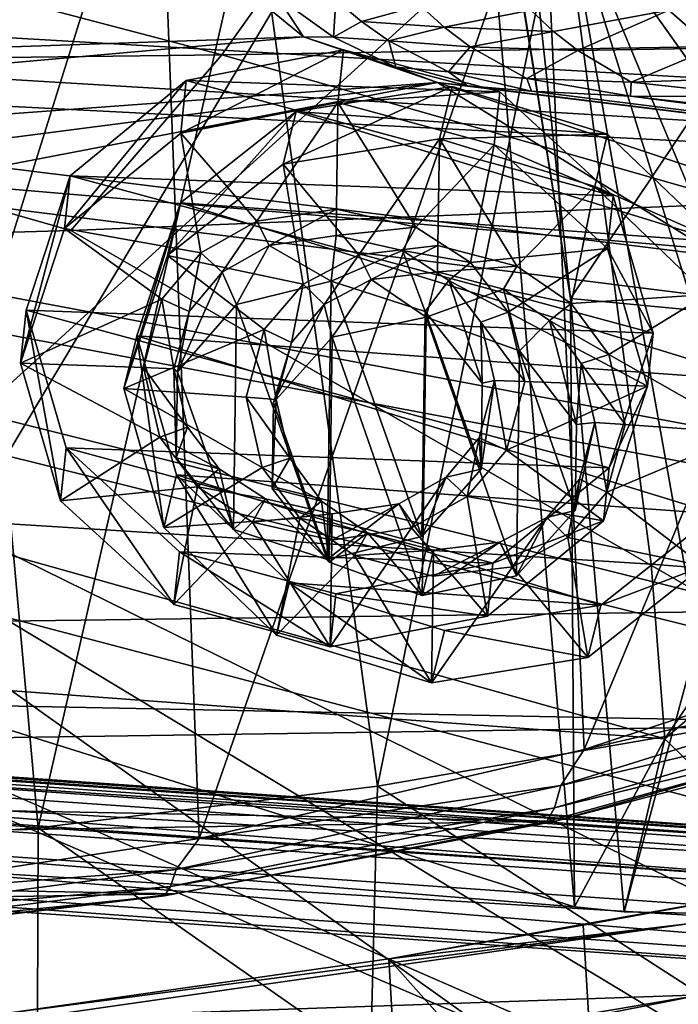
# Model space of a CAD drawing. Header units: metres. Extents: x -1004 to 0, y -808 to 0.
# Tile 121 of 159: x -361 to -315, y -131 to -62. Entities that reach past the tile are written whole.
import ezdxf

# ---------------------------------------------------------------- set-up
doc = ezdxf.new("R2010")
doc.units = ezdxf.units.M

msp = doc.modelspace()

# ---------------------------------------------------------------- linework, layer by layer
at = {"layer": 'None'}
for points in [[(-329.888824, -38.088737, 1930.046631), (-378.607605, -119.60273, 1985.827881), (-382.221283, -31.021881, 1934.762817)], [(-322.60022, -124.122322, 1979.295166), (-378.607605, -119.60273, 1985.827881), (-329.888824, -38.088737, 1930.046631)], [(-322.885803, -81.489136, 1954.172607), (-322.60022, -124.122322, 1979.295166), (-329.888824, -38.088737, 1930.046631)], [(-329.888824, -38.088737, 1930.046631), (-329.803864, -38.102722, 1930.036133), (-322.885803, -81.489136, 1954.172607)], [(-329.803864, -38.102722, 1930.036133), (-327.490509, -38.486088, 1929.765381), (-322.885803, -81.489136, 1954.172607)], [(-322.885803, -81.489136, 1954.172607), (-327.490509, -38.486088, 1929.765381), (-297.666809, -43.873398, 1928.242798)], [(-351.741699, -44.368996, 1507.820435), (-376.558838, -123.533806, 1555.031372), (-378.974548, -39.71484, 1506.693237)], [(-322.885803, -81.489136, 1954.172607), (-297.666809, -43.873398, 1928.242798), (-307.902313, -82.908188, 1952.266235)], [(-249.112656, -44.404568, 665.240845), (-531.962463, -59.26767, 664.851257), (-202.874207, -76.227615, 664.407471)], [(-348.900391, -119.331909, 1551.006836), (-376.558838, -123.533806, 1555.031372), (-351.741699, -44.368996, 1507.820435)], [(-324.765137, -50.017815, 1509.10791), (-348.900391, -119.331909, 1551.006836), (-351.741699, -44.368996, 1507.820435)], [(-321.921265, -113.105431, 1545.40979), (-348.900391, -119.331909, 1551.006836), (-324.765137, -50.017815, 1509.10791)], [(-298.321289, -56.500305, 1510.757568), (-321.921265, -113.105431, 1545.40979), (-324.765137, -50.017815, 1509.10791)], [(-366.171051, -52.26717, 181.828079), (-360.168396, -118.592033, 189.773727), (-383.947571, -120.332489, 187.140167)], [(-376.130707, -52.26717, 2033.806885), (-372.22702, -96.644707, 2025.778931), (-323.517303, -52.26717, 2030.046021)], [(-372.22702, -96.644707, 2025.778931), (-317.222504, -100.118637, 2020.946167), (-323.517303, -52.26717, 2030.046021)], [(-366.171051, -52.26717, 181.828079), (-345.062103, -52.26717, 185.403137), (-360.168396, -118.592033, 189.773727)], [(-345.062103, -52.26717, 185.403137), (-336.40332, -115.66851, 194.224075), (-360.168396, -118.592033, 189.773727)], [(-345.062103, -52.26717, 185.403137), (-323.424683, -52.26717, 190.665115), (-336.40332, -115.66851, 194.224075)], [(-323.424683, -52.26717, 190.665115), (-312.841736, -111.61409, 200.455399), (-336.40332, -115.66851, 194.224075)], [(-308.442505, -100.78614, 2019.896606), (-303.170807, -101.056534, 2019.255127), (-323.517303, -52.26717, 2030.046021)], [(-303.170807, -101.056534, 2019.255127), (-289.312134, -100.438484, 2017.681763), (-323.517303, -52.26717, 2030.046021)], [(-323.517303, -52.26717, 2030.046021), (-289.312134, -100.438484, 2017.681763), (-271.142548, -52.26717, 2023.785889)], [(-323.517303, -52.26717, 2030.046021), (-317.222504, -100.118637, 2020.946167), (-308.442505, -100.78614, 2019.896606)], [(-323.424683, -52.26717, 190.665115), (-301.283936, -52.26717, 197.828186), (-312.841736, -111.61409, 200.455399)], [(-295.983002, -104.537399, 1538.428955), (-321.921265, -113.105431, 1545.40979), (-298.321289, -56.500305, 1510.757568)], [(-637.81189, -58.361294, 1607.256836), (-615.470276, -72.550049, 1606.88501), (-349.237091, -56.875664, 1607.294556)], [(-615.470276, -72.550049, 1606.88501), (-341.576477, -63.148872, 1607.130249), (-349.237091, -56.875664, 1607.294556)], [(-341.576477, -63.148872, 1607.130249), (-343.410339, -60.344074, 1649.530273), (-349.237091, -56.875664, 1607.294556)], [(-594.247375, -171.585114, 661.909546), (-196.308548, -147.470947, 662.541565), (-531.962463, -59.26767, 664.851257)], [(-196.308548, -147.470947, 662.541565), (-191.884094, -88.40519, 664.088562), (-531.962463, -59.26767, 664.851257)], [(-531.962463, -59.26767, 664.851257), (-191.884094, -88.40519, 664.088562), (-202.874207, -76.227615, 664.407471)], [(-339.490112, -63.178596, 1649.470215), (-343.410339, -60.344074, 1649.530273), (-341.576477, -63.148872, 1607.130249)], [(-339.490112, -63.178596, 1649.470215), (-339.313843, -60.572037, 1691.812378), (-343.410339, -60.344074, 1649.530273)], [(-337.518402, -62.086548, 1691.770264), (-339.313843, -60.572037, 1691.812378), (-339.490112, -63.178596, 1649.470215)], [(-333.41983, -60.965702, 1733.901001), (-339.313843, -60.572037, 1691.812378), (-337.518402, -62.086548, 1691.770264)], [(-331.726868, -62.486088, 1733.849976), (-333.41983, -60.965702, 1733.901001), (-337.518402, -62.086548, 1691.770264)], [(-325.658264, -61.28764, 1775.701904), (-333.41983, -60.965702, 1733.901001), (-331.726868, -62.486088, 1733.849976)], [(-324.076294, -62.776718, 1775.645874), (-325.658264, -61.28764, 1775.701904), (-331.726868, -62.486088, 1733.849976)], [(-315.972229, -61.296837, 1817.115479), (-325.658264, -61.28764, 1775.701904), (-324.076294, -62.776718, 1775.645874)], [(-322.369049, -64.121727, 1775.589844), (-315.972229, -61.296837, 1817.115479), (-324.076294, -62.776718, 1775.645874)], [(-315.972229, -61.296837, 1817.115479), (-322.369049, -64.121727, 1775.589844), (-312.942383, -63.948524, 1817.003662)], [(-304.429474, -60.910816, 1858.061768), (-315.972229, -61.296837, 1817.115479), (-312.942383, -63.948524, 1817.003662)], [(-335.59491, -63.437088, 1691.729858), (-337.518402, -62.086548, 1691.770264), (-339.490112, -63.178596, 1649.470215)], [(-331.726868, -62.486088, 1733.849976), (-337.518402, -62.086548, 1691.770264), (-335.59491, -63.437088, 1691.729858)], [(-329.905762, -63.852089, 1733.799927), (-331.726868, -62.486088, 1733.849976), (-335.59491, -63.437088, 1691.729858)], [(-324.076294, -62.776718, 1775.645874), (-331.726868, -62.486088, 1733.849976), (-329.905762, -63.852089, 1733.799927)], [(-322.369049, -64.121727, 1775.589844), (-324.076294, -62.776718, 1775.645874), (-329.905762, -63.852089, 1733.799927)], [(-615.470276, -72.550049, 1606.88501), (-591.933105, -85.384491, 1606.548584), (-341.576477, -63.148872, 1607.130249)], [(-591.933105, -85.384491, 1606.548584), (-332.205414, -66.348167, 1607.047974), (-341.576477, -63.148872, 1607.130249)], [(-341.576477, -63.148872, 1607.130249), (-332.205414, -66.348167, 1607.047974), (-335.122498, -65.274345, 1649.417358)], [(-335.122498, -65.274345, 1649.417358), (-339.490112, -63.178596, 1649.470215), (-341.576477, -63.148872, 1607.130249)], [(-335.59491, -63.437088, 1691.729858), (-339.490112, -63.178596, 1649.470215), (-335.122498, -65.274345, 1649.417358)], [(-329.905762, -63.852089, 1733.799927), (-335.59491, -63.437088, 1691.729858), (-331.423981, -65.601555, 1691.655762)], [(-331.423981, -65.601555, 1691.655762), (-335.59491, -63.437088, 1691.729858), (-335.122498, -65.274345, 1649.417358)], [(-325.935669, -66.076126, 1733.704834), (-329.905762, -63.852089, 1733.799927), (-331.423981, -65.601555, 1691.655762)], [(-322.369049, -64.121727, 1775.589844), (-329.905762, -63.852089, 1733.799927), (-325.935669, -66.076126, 1733.704834)], [(-318.63147, -66.335747, 1775.47937), (-322.369049, -64.121727, 1775.589844), (-325.935669, -66.076126, 1733.704834)], [(-312.942383, -63.948524, 1817.003662), (-322.369049, -64.121727, 1775.589844), (-318.63147, -66.335747, 1775.47937)], [(-309.493134, -66.029953, 1816.889404), (-312.942383, -63.948524, 1817.003662), (-318.63147, -66.335747, 1775.47937)], [(-332.205414, -66.348167, 1607.047974), (-330.090454, -66.582947, 1655.322266), (-335.122498, -65.274345, 1649.417358)], [(-335.122498, -65.274345, 1649.417358), (-330.090454, -66.582947, 1655.322266), (-331.423981, -65.601555, 1691.655762)], [(-330.090454, -66.582947, 1655.322266), (-325.61673, -66.957962, 1703.570801), (-331.423981, -65.601555, 1691.655762)], [(-331.423981, -65.601555, 1691.655762), (-325.61673, -66.957962, 1703.570801), (-325.935669, -66.076126, 1733.704834)], [(-325.61673, -66.957962, 1703.570801), (-318.67804, -67.316513, 1752.300415), (-325.935669, -66.076126, 1733.704834)], [(-325.935669, -66.076126, 1733.704834), (-318.67804, -67.316513, 1752.300415), (-318.63147, -66.335747, 1775.47937)], [(-318.63147, -66.335747, 1775.47937), (-309.347412, -67.335449, 1800.758545), (-309.493134, -66.029953, 1816.889404)], [(-591.933105, -85.384491, 1606.548584), (-567.294678, -96.737617, 1606.251099), (-332.205414, -66.348167, 1607.047974)], [(-567.294678, -96.737617, 1606.251099), (-541.695801, -106.479683, 1605.995728), (-332.205414, -66.348167, 1607.047974)], [(-332.205414, -66.348167, 1607.047974), (-541.695801, -106.479683, 1605.995728), (-272.857819, -102.921715, 1606.087891)], [(-272.857819, -102.921715, 1606.087891), (-246.948975, -94.762154, 1606.301514), (-332.205414, -66.348167, 1607.047974)], [(-246.948975, -94.762154, 1606.301514), (-225.76767, -79.417076, 1606.705933), (-332.205414, -66.348167, 1607.047974)], [(-332.205414, -66.348167, 1607.047974), (-225.76767, -79.417076, 1606.705933), (-330.090454, -66.582947, 1655.322266)], [(-225.767654, -79.416962, 1703.572632), (-325.61673, -66.957962, 1703.570801), (-330.090454, -66.582947, 1655.322266)], [(-225.76767, -79.417076, 1606.705933), (-225.767654, -79.416962, 1703.572632), (-330.090454, -66.582947, 1655.322266)], [(-318.67804, -67.316513, 1752.300415), (-309.347412, -67.335449, 1800.758545), (-318.63147, -66.335747, 1775.47937)], [(-318.67804, -67.316513, 1752.300415), (-325.61673, -66.957962, 1703.570801), (-225.767654, -79.416962, 1703.572632)], [(-225.767654, -77.948128, 1800.771362), (-309.347412, -67.335449, 1800.758545), (-318.67804, -67.316513, 1752.300415)], [(-225.767654, -77.948128, 1800.771362), (-318.67804, -67.316513, 1752.300415), (-225.767654, -79.416962, 1703.572632)], [(-307.902313, -82.908188, 1952.266235), (-319.120483, -124.470184, 1978.742554), (-322.885803, -81.489136, 1954.172607)], [(-319.120483, -124.470184, 1978.742554), (-322.60022, -124.122322, 1979.295166), (-322.885803, -81.489136, 1954.172607)], [(-303.635834, -124.783379, 1976.071655), (-319.120483, -124.470184, 1978.742554), (-307.902313, -82.908188, 1952.266235)], [(-372.22702, -96.644707, 2025.778931), (-373.720337, -108.123314, 2005.617065), (-316.263245, -112.357918, 1999.483887)], [(-317.222504, -100.118637, 2020.946167), (-372.22702, -96.644707, 2025.778931), (-316.263245, -112.357918, 1999.483887)], [(-316.263245, -112.357918, 1999.483887), (-308.442505, -100.78614, 2019.896606), (-317.222504, -100.118637, 2020.946167)], [(-303.170807, -101.056534, 2019.255127), (-308.442505, -100.78614, 2019.896606), (-316.263245, -112.357918, 1999.483887)], [(-303.635834, -124.783379, 1976.071655), (-303.170807, -101.056534, 2019.255127), (-316.263245, -112.357918, 1999.483887)], [(-541.695801, -106.479683, 1605.995728), (-297.964813, -111.31955, 1605.86792), (-272.857819, -102.921715, 1606.087891)], [(-321.921265, -113.105431, 1545.40979), (-295.983002, -104.537399, 1538.428955), (-297.273773, -107.424042, 1555.789795)], [(-541.695801, -106.479683, 1605.995728), (-515.296631, -114.499153, 1605.785522), (-297.964813, -111.31955, 1605.86792)], [(-321.921265, -113.105431, 1545.40979), (-297.273773, -107.424042, 1555.789795), (-323.551117, -115.618164, 1561.07251)], [(-323.551117, -115.618164, 1561.07251), (-297.273773, -107.424042, 1555.789795), (-297.739502, -109.526161, 1572.967529)], [(-378.607605, -119.60273, 1985.827881), (-322.60022, -124.122322, 1979.295166), (-373.720337, -108.123314, 2005.617065)], [(-373.720337, -108.123314, 2005.617065), (-322.60022, -124.122322, 1979.295166), (-316.263245, -112.357918, 1999.483887)], [(-323.551117, -115.618164, 1561.07251), (-297.739502, -109.526161, 1572.967529), (-324.006104, -117.193779, 1576.527832)], [(-324.006104, -117.193779, 1576.527832), (-297.739502, -109.526161, 1572.967529), (-298.352905, -110.877457, 1590.216187)], [(-324.521667, -118.131798, 1592.032471), (-298.352905, -110.877457, 1590.216187), (-323.931244, -118.120049, 1605.689819)], [(-324.006104, -117.193779, 1576.527832), (-298.352905, -110.877457, 1590.216187), (-324.521667, -118.131798, 1592.032471)], [(-323.931244, -118.120049, 1605.689819), (-298.352905, -110.877457, 1590.216187), (-297.964813, -111.31955, 1605.86792)], [(-515.296631, -114.499153, 1605.785522), (-323.931244, -118.120049, 1605.689819), (-297.964813, -111.31955, 1605.86792)], [(-312.841736, -111.61409, 200.455399), (-313.708252, -130.293961, 202.135513), (-336.40332, -115.66851, 194.224075)], [(-322.60022, -124.122322, 1979.295166), (-319.120483, -124.470184, 1978.742554), (-316.263245, -112.357918, 1999.483887)], [(-316.263245, -112.357918, 1999.483887), (-319.120483, -124.470184, 1978.742554), (-303.635834, -124.783379, 1976.071655)], [(-348.900391, -119.331909, 1551.006836), (-321.921265, -113.105431, 1545.40979), (-323.551117, -115.618164, 1561.07251)], [(-515.296631, -114.499153, 1605.785522), (-488.273682, -120.706161, 1605.622803), (-323.931244, -118.120049, 1605.689819)], [(-336.40332, -115.66851, 194.224075), (-336.881165, -134.861221, 196.108551), (-360.168396, -118.592033, 189.773727)], [(-348.900391, -119.331909, 1551.006836), (-323.551117, -115.618164, 1561.07251), (-350.509216, -121.497948, 1565.234985)], [(-350.509216, -121.497948, 1565.234985), (-323.551117, -115.618164, 1561.07251), (-324.006104, -117.193779, 1576.527832)], [(-313.708252, -130.293961, 202.135513), (-336.881165, -134.861221, 196.108551), (-336.40332, -115.66851, 194.224075)], [(-350.509216, -121.497948, 1565.234985), (-324.006104, -117.193779, 1576.527832), (-350.915833, -122.70134, 1579.330322)], [(-350.915833, -122.70134, 1579.330322), (-324.006104, -117.193779, 1576.527832), (-324.521667, -118.131798, 1592.032471)], [(-488.273682, -120.706161, 1605.622803), (-350.605621, -123.212776, 1605.556519), (-323.931244, -118.120049, 1605.689819)], [(-360.168396, -118.592033, 189.773727), (-360.24765, -138.152222, 191.800507), (-383.947571, -120.332489, 187.140167)], [(-336.881165, -134.861221, 196.108551), (-360.24765, -138.152222, 191.800507), (-360.168396, -118.592033, 189.773727)], [(-351.324707, -123.363029, 1593.460815), (-324.521667, -118.131798, 1592.032471), (-350.605621, -123.212776, 1605.556519)], [(-350.915833, -122.70134, 1579.330322), (-324.521667, -118.131798, 1592.032471), (-351.324707, -123.363029, 1593.460815)], [(-350.605621, -123.212776, 1605.556519), (-324.521667, -118.131798, 1592.032471), (-323.931244, -118.120049, 1605.689819)], [(-376.558838, -123.533806, 1555.031372), (-348.900391, -119.331909, 1551.006836), (-350.509216, -121.497948, 1565.234985)], [(-488.273682, -120.706161, 1605.622803), (-460.815948, -125.03537, 1605.509277), (-350.605621, -123.212776, 1605.556519)], [(-360.24765, -138.152222, 191.800507), (-383.939728, -140.139313, 189.216461), (-383.947571, -120.332489, 187.140167)], [(-376.558838, -123.533806, 1555.031372), (-350.509216, -121.497948, 1565.234985), (-377.954224, -125.113419, 1568.216675)], [(-377.954224, -125.113419, 1568.216675), (-350.509216, -121.497948, 1565.234985), (-350.915833, -122.70134, 1579.330322)], [(-377.954224, -125.113419, 1568.216675), (-350.915833, -122.70134, 1579.330322), (-378.277527, -126.083649, 1581.33606)], [(-378.277527, -126.083649, 1581.33606), (-350.915833, -122.70134, 1579.330322), (-351.324707, -123.363029, 1593.460815)], [(-460.815948, -125.03537, 1605.509277), (-377.819061, -126.506584, 1605.470337), (-350.605621, -123.212776, 1605.556519)], [(-378.568726, -126.591766, 1594.482056), (-351.324707, -123.363029, 1593.460815), (-377.819061, -126.506584, 1605.470337)], [(-378.277527, -126.083649, 1581.33606), (-351.324707, -123.363029, 1593.460815), (-378.568726, -126.591766, 1594.482056)], [(-377.819061, -126.506584, 1605.470337), (-351.324707, -123.363029, 1593.460815), (-350.605621, -123.212776, 1605.556519)], [(-314.66626, -125.307808, 251.47937), (-308.413422, -122.939339, 261.940674), (-335.602631, -127.759003, 261.909271)], [(-308.413422, -122.939339, 261.940674), (-321.982513, -125.408234, 263.142242), (-335.602631, -127.759003, 261.909271)], [(-321.982513, -125.408234, 263.142242), (-308.413422, -122.939339, 261.940674), (-320.848877, -144.340042, 267.085724)], [(-320.848877, -144.340042, 267.085724), (-308.413422, -122.939339, 261.940674), (-307.274902, -141.15773, 265.36673)], [(-335.602631, -127.759003, 261.909271), (-362.65152, -131.612823, 256.087219), (-314.66626, -125.307808, 251.47937)], [(-362.65152, -131.612823, 256.087219), (-360.840271, -131.931564, 251.47937), (-314.66626, -125.307808, 251.47937)], [(-314.66626, -125.307808, 251.47937), (-360.840271, -131.931564, 251.47937), (-313.708252, -130.293961, 202.135513)], [(-335.602631, -127.759003, 261.909271), (-321.982513, -125.408234, 263.142242), (-320.848877, -144.340042, 267.085724)], [(-362.65152, -131.612823, 256.087219), (-335.602631, -127.759003, 261.909271), (-334.486603, -147.170731, 265.484619)], [(-335.602631, -127.759003, 261.909271), (-320.848877, -144.340042, 267.085724), (-334.486603, -147.170731, 265.484619)], [(-360.840271, -131.931564, 251.47937), (-360.24765, -138.152222, 191.800507), (-313.708252, -130.293961, 202.135513)], [(-313.708252, -130.293961, 202.135513), (-360.24765, -138.152222, 191.800507), (-336.881165, -134.861221, 196.108551)]]:
    msp.add_3dface(points, dxfattribs=at)
at = {"layer": 'None012310'}
for points in [[(-102.282211, -155.084702, 2143.836426), (-502.018646, -55.05748, 2077.158447), (-183.245575, -194.333847, 2169.999756)], [(-183.245575, -194.333847, 2169.999756), (-502.018646, -55.05748, 2077.158447), (-502.018646, -194.333847, 2169.999756)], [(-102.282211, -155.084702, 2143.836426), (-85.649628, -133.430511, 2129.401611), (-502.018646, -55.05748, 2077.158447)], [(-85.649628, -133.430511, 2129.401611), (-71.919212, -108.316185, 2112.660645), (-502.018646, -55.05748, 2077.158447)], [(-502.018646, -55.05748, 2077.158447), (-71.919212, -108.316185, 2112.660645), (-61.463383, -80.740639, 2094.278809)], [(-61.463383, -80.740639, 2094.278809), (-55.064697, -55.05748, 2077.158447), (-502.018646, -55.05748, 2077.158447)], [(-502.018646, -195.279739, 2167.143799), (-502.018646, -57.672649, 2075.415039), (-183.245575, -195.279739, 2167.143799)], [(-502.018646, -57.672649, 2075.415039), (-104.109055, -156.91658, 2141.570801), (-183.245575, -195.279739, 2167.143799)], [(-57.675217, -57.672649, 2075.415039), (-64.179741, -84.149132, 2093.064209), (-502.018646, -57.672649, 2075.415039)], [(-64.179741, -84.149132, 2093.064209), (-74.454552, -111.255226, 2111.133057), (-502.018646, -57.672649, 2075.415039)], [(-502.018646, -57.672649, 2075.415039), (-74.454552, -111.255226, 2111.133057), (-87.850006, -135.748581, 2127.460449)], [(-87.850006, -135.748581, 2127.460449), (-104.109055, -156.91658, 2141.570801), (-502.018646, -57.672649, 2075.415039)]]:
    msp.add_3dface(points, dxfattribs=at)
at = {"layer": 'None012314'}
for points in [[(-233.311279, -124.02623, 1633.36084), (-632.336914, -96.123642, 1633.36084), (-632.397461, -96.989761, 1638.284912)], [(-632.336914, -96.123642, 1633.36084), (-233.311279, -124.02623, 1633.36084), (-572.498474, -100.529236, 1632.846069)], [(-233.371841, -124.892357, 1638.284912), (-632.397461, -96.989761, 1638.284912), (-632.72522, -101.676781, 1639.994995)], [(-233.371841, -124.892357, 1638.284912), (-233.311279, -124.02623, 1633.36084), (-632.397461, -96.989761, 1638.284912)], [(-632.931824, -104.631546, 1631.857056), (-632.604065, -99.944534, 1630.146973), (-233.906204, -132.534134, 1631.857056)], [(-632.604065, -99.944534, 1630.146973), (-233.578461, -127.847122, 1630.146973), (-233.906204, -132.534134, 1631.857056)], [(-632.604065, -99.944534, 1630.146973), (-572.712219, -103.585953, 1630.274902), (-293.394257, -123.117767, 1630.274902)], [(-632.604065, -99.944534, 1630.146973), (-293.394257, -123.117767, 1630.274902), (-233.578461, -127.847122, 1630.146973)], [(-233.311279, -124.02623, 1633.36084), (-293.180511, -120.06105, 1632.846069), (-572.498474, -100.529236, 1632.846069)], [(-572.498474, -100.529236, 1632.846069), (-293.180511, -120.06105, 1632.846069), (-571.109802, -100.93853, 1632.306519)], [(-293.180511, -120.06105, 1632.846069), (-294.612518, -120.273216, 1632.306519), (-571.109802, -100.93853, 1632.306519)], [(-571.109802, -100.93853, 1632.306519), (-294.612518, -120.273216, 1632.306519), (-570.591492, -101.929459, 1631.240723)], [(-233.6996, -129.579376, 1639.994995), (-632.72522, -101.676781, 1639.994995), (-632.992371, -105.497673, 1636.781006)], [(-233.6996, -129.579376, 1639.994995), (-233.371841, -124.892357, 1638.284912), (-632.72522, -101.676781, 1639.994995)], [(-572.712219, -103.585953, 1630.274902), (-570.591492, -101.929459, 1631.240723), (-293.394257, -123.117767, 1630.274902)], [(-293.394257, -123.117767, 1630.274902), (-570.591492, -101.929459, 1631.240723), (-295.263763, -121.182266, 1631.240723)], [(-570.591492, -101.929459, 1631.240723), (-294.612518, -120.273216, 1632.306519), (-295.263763, -121.182266, 1631.240723)], [(-632.992371, -105.497673, 1636.781006), (-632.931824, -104.631546, 1631.857056), (-233.966782, -133.400269, 1636.781006)], [(-632.931824, -104.631546, 1631.857056), (-233.906204, -132.534134, 1631.857056), (-233.966782, -133.400269, 1636.781006)], [(-233.966782, -133.400269, 1636.781006), (-233.6996, -129.579376, 1639.994995), (-632.992371, -105.497673, 1636.781006)]]:
    msp.add_3dface(points, dxfattribs=at)
at = {"layer": 'None012326'}
for points in [[(-342.109467, -68.400177, 1953.923584), (-331.155212, -66.632126, 1951.361206), (-343.014374, -72.080841, 1947.515625)], [(-331.155212, -66.632126, 1951.361206), (-332.06012, -70.31279, 1944.953125), (-343.014374, -72.080841, 1947.515625)], [(-320.274292, -69.970879, 1951.742432), (-331.155212, -66.632126, 1951.361206), (-342.109467, -68.400177, 1953.923584)], [(-332.06012, -70.31279, 1944.953125), (-331.155212, -66.632126, 1951.361206), (-320.274292, -69.970879, 1951.742432)], [(-350.201843, -74.801285, 1958.743042), (-342.109467, -68.400177, 1953.923584), (-351.10672, -78.481949, 1952.334961)], [(-342.109467, -68.400177, 1953.923584), (-343.014374, -72.080841, 1947.515625), (-351.10672, -78.481949, 1952.334961)], [(-312.382172, -77.521812, 1954.965088), (-342.109467, -68.400177, 1953.923584), (-350.201843, -74.801285, 1958.743042)], [(-312.382172, -77.521812, 1954.965088), (-320.274292, -69.970879, 1951.742432), (-342.109467, -68.400177, 1953.923584)], [(-343.014374, -72.080841, 1947.515625), (-332.06012, -70.31279, 1944.953125), (-337.718414, -78.43782, 1950.419067)], [(-332.06012, -70.31279, 1944.953125), (-332.167297, -77.7808, 1949.257813), (-337.718414, -78.43782, 1950.419067)], [(-332.167297, -77.7808, 1949.257813), (-332.06012, -70.31279, 1944.953125), (-326.646484, -79.234276, 1949.31311)], [(-321.179169, -73.651543, 1945.334351), (-332.06012, -70.31279, 1944.953125), (-320.274292, -69.970879, 1951.742432)], [(-332.06012, -70.31279, 1944.953125), (-321.179169, -73.651543, 1945.334351), (-326.646484, -79.234276, 1949.31311)], [(-321.179169, -73.651543, 1945.334351), (-320.274292, -69.970879, 1951.742432), (-312.382172, -77.521812, 1954.965088)], [(-351.10672, -78.481949, 1952.334961), (-343.014374, -72.080841, 1947.515625), (-341.605927, -80.500221, 1952.152588)], [(-343.014374, -72.080841, 1947.515625), (-337.718414, -78.43782, 1950.419067), (-341.605927, -80.500221, 1952.152588)], [(-326.646484, -79.234276, 1949.31311), (-321.179169, -73.651543, 1945.334351), (-322.826172, -81.851135, 1950.276611)], [(-321.179169, -73.651543, 1945.334351), (-313.287079, -81.202477, 1948.557007), (-322.826172, -81.851135, 1950.276611)], [(-313.287079, -81.202477, 1948.557007), (-321.179169, -73.651543, 1945.334351), (-312.382172, -77.521812, 1954.965088)], [(-353.263977, -84.120277, 1964.528076), (-350.201843, -74.801285, 1958.743042), (-354.168884, -87.800941, 1958.120117)], [(-350.201843, -74.801285, 1958.743042), (-351.10672, -78.481949, 1952.334961), (-354.168884, -87.800941, 1958.120117)], [(-309.593628, -87.261673, 1960.165771), (-350.201843, -74.801285, 1958.743042), (-353.263977, -84.120277, 1964.528076)], [(-309.593628, -87.261673, 1960.165771), (-312.382172, -77.521812, 1954.965088), (-350.201843, -74.801285, 1958.743042)], [(-337.718414, -78.43782, 1950.419067), (-332.167297, -77.7808, 1949.257813), (-336.850586, -80.170349, 1951.291626)], [(-332.167297, -77.7808, 1949.257813), (-332.193726, -79.621773, 1950.31897), (-336.850586, -80.170349, 1951.291626)], [(-332.193726, -79.621773, 1950.31897), (-332.167297, -77.7808, 1949.257813), (-326.646484, -79.234276, 1949.31311)], [(-354.168884, -87.800941, 1958.120117), (-351.10672, -78.481949, 1952.334961), (-344.334656, -83.671303, 1954.359375)], [(-351.10672, -78.481949, 1952.334961), (-341.605927, -80.500221, 1952.152588), (-344.334656, -83.671303, 1954.359375)], [(-341.605927, -80.500221, 1952.152588), (-337.718414, -78.43782, 1950.419067), (-340.133209, -81.909271, 1952.754028)], [(-337.718414, -78.43782, 1950.419067), (-336.850586, -80.170349, 1951.291626), (-340.133209, -81.909271, 1952.754028)], [(-327.562225, -80.838501, 1950.363892), (-332.193726, -79.621773, 1950.31897), (-326.646484, -79.234276, 1949.31311)], [(-327.562225, -80.838501, 1950.363892), (-326.646484, -79.234276, 1949.31311), (-322.826172, -81.851135, 1950.276611)], [(-336.850586, -80.170349, 1951.291626), (-332.193726, -79.621773, 1950.31897), (-332.978485, -82.813705, 1944.761841)], [(-327.562225, -80.838501, 1950.363892), (-332.978485, -82.813705, 1944.761841), (-332.193726, -79.621773, 1950.31897)], [(-344.334656, -83.671303, 1954.359375), (-341.605927, -80.500221, 1952.152588), (-342.434418, -84.587173, 1954.617065)], [(-341.605927, -80.500221, 1952.152588), (-340.133209, -81.909271, 1952.754028), (-342.434418, -84.587173, 1954.617065)], [(-340.133209, -81.909271, 1952.754028), (-336.850586, -80.170349, 1951.291626), (-339.56781, -84.207367, 1946.492798)], [(-339.56781, -84.207367, 1946.492798), (-336.850586, -80.170349, 1951.291626), (-332.978485, -82.813705, 1944.761841)], [(-326.442688, -85.15152, 1945.181763), (-332.978485, -82.813705, 1944.761841), (-327.562225, -80.838501, 1950.363892)], [(-324.336243, -83.045609, 1951.176025), (-327.562225, -80.838501, 1950.363892), (-322.826172, -81.851135, 1950.276611)], [(-324.336243, -83.045609, 1951.176025), (-326.442688, -85.15152, 1945.181763), (-327.562225, -80.838501, 1950.363892)], [(-322.826172, -81.851135, 1950.276611), (-313.287079, -81.202477, 1948.557007), (-320.194, -85.407845, 1951.947876)], [(-313.287079, -81.202477, 1948.557007), (-310.498505, -90.942337, 1953.75769), (-320.194, -85.407845, 1951.947876)], [(-343.693665, -88.788261, 1949.706665), (-342.434418, -84.587173, 1954.617065), (-340.133209, -81.909271, 1952.754028)], [(-343.693665, -88.788261, 1949.706665), (-340.133209, -81.909271, 1952.754028), (-339.56781, -84.207367, 1946.492798)], [(-324.336243, -83.045609, 1951.176025), (-322.826172, -81.851135, 1950.276611), (-320.194, -85.407845, 1951.947876)], [(-339.56781, -84.207367, 1946.492798), (-332.978485, -82.813705, 1944.761841), (-333.258301, -102.308853, 1955.999023)], [(-333.258301, -102.308853, 1955.999023), (-332.978485, -82.813705, 1944.761841), (-326.669037, -100.919739, 1954.27063)], [(-332.978485, -82.813705, 1944.761841), (-326.442688, -85.15152, 1945.181763), (-326.669037, -100.919739, 1954.27063)], [(-322.456726, -90.315926, 1947.585205), (-326.442688, -85.15152, 1945.181763), (-324.336243, -83.045609, 1951.176025)], [(-322.116608, -86.048721, 1952.587524), (-324.336243, -83.045609, 1951.176025), (-320.194, -85.407845, 1951.947876)], [(-322.116608, -86.048721, 1952.587524), (-322.456726, -90.315926, 1947.585205), (-324.336243, -83.045609, 1951.176025)], [(-344.334656, -83.671303, 1954.359375), (-345.612976, -88.416405, 1957.265381), (-354.168884, -87.800941, 1958.120117)], [(-353.263977, -84.120277, 1964.528076), (-354.168884, -87.800941, 1958.120117), (-351.38031, -97.540802, 1963.320679)], [(-350.475433, -93.860138, 1969.72876), (-353.263977, -84.120277, 1964.528076), (-351.38031, -97.540802, 1963.320679)], [(-312.655762, -96.580666, 1965.950806), (-353.263977, -84.120277, 1964.528076), (-350.475433, -93.860138, 1969.72876)], [(-312.655762, -96.580666, 1965.950806), (-309.593628, -87.261673, 1960.165771), (-353.263977, -84.120277, 1964.528076)], [(-345.612976, -88.416405, 1957.265381), (-344.334656, -83.671303, 1954.359375), (-343.503815, -88.568115, 1957.054688)], [(-344.334656, -83.671303, 1954.359375), (-342.434418, -84.587173, 1954.617065), (-343.503815, -88.568115, 1957.054688)], [(-343.693665, -88.788261, 1949.706665), (-339.56781, -84.207367, 1946.492798), (-339.794159, -99.975594, 1955.581787)], [(-343.503815, -88.568115, 1957.054688), (-342.434418, -84.587173, 1954.617065), (-343.693665, -88.788261, 1949.706665)], [(-339.794159, -99.975594, 1955.581787), (-339.56781, -84.207367, 1946.492798), (-333.258301, -102.308853, 1955.999023)], [(-326.669037, -100.919739, 1954.27063), (-326.442688, -85.15152, 1945.181763), (-322.543182, -96.338852, 1951.056885)], [(-326.442688, -85.15152, 1945.181763), (-322.456726, -90.315926, 1947.585205), (-322.543182, -96.338852, 1951.056885)], [(-322.116608, -86.048721, 1952.587524), (-320.194, -85.407845, 1951.947876), (-319.054382, -90.326881, 1954.612305)], [(-320.194, -85.407845, 1951.947876), (-310.498505, -90.942337, 1953.75769), (-319.054382, -90.326881, 1954.612305)], [(-322.456726, -90.315926, 1947.585205), (-322.116608, -86.048721, 1952.587524), (-321.163574, -90.17514, 1954.82312)], [(-321.163574, -90.17514, 1954.82312), (-322.116608, -86.048721, 1952.587524), (-319.054382, -90.326881, 1954.612305)], [(-345.612976, -88.416405, 1957.265381), (-344.473389, -93.335442, 1959.92981), (-354.168884, -87.800941, 1958.120117)], [(-354.168884, -87.800941, 1958.120117), (-344.473389, -93.335442, 1959.92981), (-351.38031, -97.540802, 1963.320679)], [(-344.473389, -93.335442, 1959.92981), (-345.612976, -88.416405, 1957.265381), (-342.550781, -92.694534, 1959.290283)], [(-345.612976, -88.416405, 1957.265381), (-343.503815, -88.568115, 1957.054688), (-342.550781, -92.694534, 1959.290283)], [(-342.550781, -92.694534, 1959.290283), (-343.503815, -88.568115, 1957.054688), (-343.780121, -94.811188, 1953.178345)], [(-343.780121, -94.811188, 1953.178345), (-343.503815, -88.568115, 1957.054688), (-343.693665, -88.788261, 1949.706665)], [(-343.780121, -94.811188, 1953.178345), (-343.693665, -88.788261, 1949.706665), (-339.794159, -99.975594, 1955.581787)], [(-322.543182, -96.338852, 1951.056885), (-321.163574, -90.17514, 1954.82312), (-322.232971, -94.156082, 1957.26062)], [(-322.543182, -96.338852, 1951.056885), (-322.456726, -90.315926, 1947.585205), (-321.163574, -90.17514, 1954.82312)], [(-322.232971, -94.156082, 1957.26062), (-321.163574, -90.17514, 1954.82312), (-320.332733, -95.071983, 1957.518311)], [(-321.163574, -90.17514, 1954.82312), (-319.054382, -90.326881, 1954.612305), (-320.332733, -95.071983, 1957.518311)], [(-310.498505, -90.942337, 1953.75769), (-320.332733, -95.071983, 1957.518311), (-319.054382, -90.326881, 1954.612305)], [(-310.498505, -90.942337, 1953.75769), (-313.560669, -100.26133, 1959.542725), (-320.332733, -95.071983, 1957.518311)], [(-344.473389, -93.335442, 1959.92981), (-342.550781, -92.694534, 1959.290283), (-340.331116, -95.697647, 1960.701782)], [(-340.331116, -95.697647, 1960.701782), (-342.550781, -92.694534, 1959.290283), (-343.780121, -94.811188, 1953.178345)], [(-344.473389, -93.335442, 1959.92981), (-341.841217, -96.892151, 1961.601074), (-351.38031, -97.540802, 1963.320679)], [(-341.841217, -96.892151, 1961.601074), (-344.473389, -93.335442, 1959.92981), (-340.331116, -95.697647, 1960.701782)], [(-350.475433, -93.860138, 1969.72876), (-351.38031, -97.540802, 1963.320679), (-343.48822, -105.091743, 1966.543335)], [(-342.583313, -101.411079, 1972.951416), (-350.475433, -93.860138, 1969.72876), (-343.48822, -105.091743, 1966.543335)], [(-320.748138, -102.981781, 1970.770142), (-350.475433, -93.860138, 1969.72876), (-342.583313, -101.411079, 1972.951416)], [(-320.748138, -102.981781, 1970.770142), (-312.655762, -96.580666, 1965.950806), (-350.475433, -93.860138, 1969.72876)], [(-324.53418, -96.833984, 1959.123779), (-322.232971, -94.156082, 1957.26062), (-323.061462, -98.243057, 1959.725098)], [(-324.53418, -96.833984, 1959.123779), (-322.543182, -96.338852, 1951.056885), (-322.232971, -94.156082, 1957.26062)], [(-322.232971, -94.156082, 1957.26062), (-320.332733, -95.071983, 1957.518311), (-323.061462, -98.243057, 1959.725098)], [(-340.331116, -95.697647, 1960.701782), (-343.780121, -94.811188, 1953.178345), (-339.794159, -99.975594, 1955.581787)], [(-313.560669, -100.26133, 1959.542725), (-323.061462, -98.243057, 1959.725098), (-320.332733, -95.071983, 1957.518311)], [(-341.841217, -96.892151, 1961.601074), (-340.331116, -95.697647, 1960.701782), (-337.105164, -97.904755, 1961.513916)], [(-337.105164, -97.904755, 1961.513916), (-340.331116, -95.697647, 1960.701782), (-339.794159, -99.975594, 1955.581787)], [(-326.669037, -100.919739, 1954.27063), (-322.543182, -96.338852, 1951.056885), (-324.53418, -96.833984, 1959.123779)], [(-313.560669, -100.26133, 1959.542725), (-312.655762, -96.580666, 1965.950806), (-320.748138, -102.981781, 1970.770142)], [(-351.38031, -97.540802, 1963.320679), (-341.841217, -96.892151, 1961.601074), (-343.48822, -105.091743, 1966.543335)], [(-341.841217, -96.892151, 1961.601074), (-338.020905, -99.50901, 1962.564697), (-343.48822, -105.091743, 1966.543335)], [(-338.020905, -99.50901, 1962.564697), (-341.841217, -96.892151, 1961.601074), (-337.105164, -97.904755, 1961.513916)], [(-327.816772, -98.572906, 1960.58606), (-324.53418, -96.833984, 1959.123779), (-326.948975, -100.305458, 1961.458618)], [(-327.816772, -98.572906, 1960.58606), (-326.669037, -100.919739, 1954.27063), (-324.53418, -96.833984, 1959.123779)], [(-324.53418, -96.833984, 1959.123779), (-323.061462, -98.243057, 1959.725098), (-326.948975, -100.305458, 1961.458618)], [(-337.105164, -97.904755, 1961.513916), (-339.794159, -99.975594, 1955.581787), (-333.258301, -102.308853, 1955.999023)], [(-338.020905, -99.50901, 1962.564697), (-337.105164, -97.904755, 1961.513916), (-332.473633, -99.121483, 1961.558838)], [(-332.473633, -99.121483, 1961.558838), (-337.105164, -97.904755, 1961.513916), (-333.258301, -102.308853, 1955.999023)], [(-332.473633, -99.121483, 1961.558838), (-333.258301, -102.308853, 1955.999023), (-327.816772, -98.572906, 1960.58606)], [(-333.258301, -102.308853, 1955.999023), (-326.669037, -100.919739, 1954.27063), (-327.816772, -98.572906, 1960.58606)], [(-332.473633, -99.121483, 1961.558838), (-327.816772, -98.572906, 1960.58606), (-332.500061, -100.962479, 1962.619873)], [(-327.816772, -98.572906, 1960.58606), (-326.948975, -100.305458, 1961.458618), (-332.500061, -100.962479, 1962.619873)], [(-321.653015, -106.662445, 1964.362183), (-326.948975, -100.305458, 1961.458618), (-323.061462, -98.243057, 1959.725098)], [(-313.560669, -100.26133, 1959.542725), (-321.653015, -106.662445, 1964.362183), (-323.061462, -98.243057, 1959.725098)], [(-332.500061, -100.962479, 1962.619873), (-338.020905, -99.50901, 1962.564697), (-332.473633, -99.121483, 1961.558838)], [(-343.48822, -105.091743, 1966.543335), (-338.020905, -99.50901, 1962.564697), (-332.607269, -108.430496, 1966.924561)], [(-338.020905, -99.50901, 1962.564697), (-332.500061, -100.962479, 1962.619873), (-332.607269, -108.430496, 1966.924561)], [(-332.607269, -108.430496, 1966.924561), (-332.500061, -100.962479, 1962.619873), (-326.948975, -100.305458, 1961.458618)], [(-321.653015, -106.662445, 1964.362183), (-332.607269, -108.430496, 1966.924561), (-326.948975, -100.305458, 1961.458618)], [(-321.653015, -106.662445, 1964.362183), (-313.560669, -100.26133, 1959.542725), (-320.748138, -102.981781, 1970.770142)], [(-342.583313, -101.411079, 1972.951416), (-343.48822, -105.091743, 1966.543335), (-332.607269, -108.430496, 1966.924561)], [(-331.702393, -104.749832, 1973.332642), (-342.583313, -101.411079, 1972.951416), (-332.607269, -108.430496, 1966.924561)], [(-331.702393, -104.749832, 1973.332642), (-320.748138, -102.981781, 1970.770142), (-342.583313, -101.411079, 1972.951416)], [(-321.653015, -106.662445, 1964.362183), (-320.748138, -102.981781, 1970.770142), (-331.702393, -104.749832, 1973.332642)], [(-332.607269, -108.430496, 1966.924561), (-321.653015, -106.662445, 1964.362183), (-331.702393, -104.749832, 1973.332642)]]:
    msp.add_3dface(points, dxfattribs=at)
at = {"layer": 'None012328'}
for points in [[(-349.805511, -66.211342, 1520.287109), (-338.784821, -64.059593, 1518.389282), (-350.192719, -69.914566, 1513.839966)], [(-338.784821, -64.059593, 1518.389282), (-339.172028, -67.762817, 1511.942139), (-350.192719, -69.914566, 1513.839966)], [(-327.836975, -67.017204, 1519.430664), (-338.784821, -64.059593, 1518.389282), (-349.805511, -66.211342, 1520.287109)], [(-339.172028, -67.762817, 1511.942139), (-338.784821, -64.059593, 1518.389282), (-327.836975, -67.017204, 1519.430664)], [(-357.946075, -72.895882, 1524.615601), (-349.805511, -66.211342, 1520.287109), (-358.333252, -76.599106, 1518.168457)], [(-349.805511, -66.211342, 1520.287109), (-350.192719, -69.914566, 1513.839966), (-358.333252, -76.599106, 1518.168457)], [(-319.895416, -74.291687, 1523.132202), (-349.805511, -66.211342, 1520.287109), (-357.946075, -72.895882, 1524.615601)], [(-319.895416, -74.291687, 1523.132202), (-327.836975, -67.017204, 1519.430664), (-349.805511, -66.211342, 1520.287109)], [(-328.224182, -70.720436, 1512.983521), (-339.172028, -67.762817, 1511.942139), (-327.836975, -67.017204, 1519.430664)], [(-328.224182, -70.720436, 1512.983521), (-327.836975, -67.017204, 1519.430664), (-319.895416, -74.291687, 1523.132202)], [(-350.192719, -69.914566, 1513.839966), (-339.172028, -67.762817, 1511.942139), (-344.863373, -76.086029, 1517.064819)], [(-339.172028, -67.762817, 1511.942139), (-339.278534, -75.234566, 1516.240356), (-344.863373, -76.086029, 1517.064819)], [(-339.278534, -75.234566, 1516.240356), (-339.172028, -67.762817, 1511.942139), (-333.723816, -76.494659, 1516.630493)], [(-339.172028, -67.762817, 1511.942139), (-328.224182, -70.720436, 1512.983521), (-333.723816, -76.494659, 1516.630493)], [(-358.333252, -76.599106, 1518.168457), (-350.192719, -69.914566, 1513.839966), (-348.7742, -78.284592, 1518.5625)], [(-350.192719, -69.914566, 1513.839966), (-344.863373, -76.086029, 1517.064819), (-348.7742, -78.284592, 1518.5625)], [(-333.723816, -76.494659, 1516.630493), (-328.224182, -70.720436, 1512.983521), (-329.87973, -78.977692, 1517.825928)], [(-328.224182, -70.720436, 1512.983521), (-320.282623, -77.994911, 1516.685059), (-329.87973, -78.977692, 1517.825928)], [(-320.282623, -77.994911, 1516.685059), (-328.224182, -70.720436, 1512.983521), (-319.895416, -74.291687, 1523.132202)], [(-361.025208, -82.322105, 1530.214966), (-357.946075, -72.895882, 1524.615601), (-361.412415, -86.02533, 1523.767822)], [(-357.946075, -72.895882, 1524.615601), (-358.333252, -76.599106, 1518.168457), (-361.412415, -86.02533, 1523.767822)], [(-317.088104, -83.933838, 1528.501953), (-357.946075, -72.895882, 1524.615601), (-361.025208, -82.322105, 1530.214966)], [(-317.088104, -83.933838, 1528.501953), (-319.895416, -74.291687, 1523.132202), (-357.946075, -72.895882, 1524.615601)], [(-320.282623, -77.994911, 1516.685059), (-319.895416, -74.291687, 1523.132202), (-317.088104, -83.933838, 1528.501953)], [(-344.863373, -76.086029, 1517.064819), (-339.278534, -75.234566, 1516.240356), (-343.989929, -77.788147, 1517.990112)], [(-339.278534, -75.234566, 1516.240356), (-339.30481, -77.076462, 1517.299927), (-343.989929, -77.788147, 1517.990112)], [(-339.30481, -77.076462, 1517.299927), (-339.278534, -75.234566, 1516.240356), (-333.723816, -76.494659, 1516.630493)], [(-348.7742, -78.284592, 1518.5625), (-344.863373, -76.086029, 1517.064819), (-347.292236, -79.642044, 1519.253296)], [(-344.863373, -76.086029, 1517.064819), (-343.989929, -77.788147, 1517.990112), (-347.292236, -79.642044, 1519.253296)], [(-334.644836, -78.130951, 1517.625732), (-339.30481, -77.076462, 1517.299927), (-333.723816, -76.494659, 1516.630493)], [(-334.644836, -78.130951, 1517.625732), (-333.723816, -76.494659, 1516.630493), (-329.87973, -78.977692, 1517.825928)], [(-361.412415, -86.02533, 1523.767822), (-358.333252, -76.599106, 1518.168457), (-351.518982, -81.551231, 1520.60376)], [(-358.333252, -76.599106, 1518.168457), (-348.7742, -78.284592, 1518.5625), (-351.518982, -81.551231, 1520.60376)], [(-343.989929, -77.788147, 1517.990112), (-339.30481, -77.076462, 1517.299927), (-339.640594, -80.287949, 1511.708862)], [(-334.644836, -78.130951, 1517.625732), (-339.640594, -80.287949, 1511.708862), (-339.30481, -77.076462, 1517.299927)], [(-347.292236, -79.642044, 1519.253296), (-343.989929, -77.788147, 1517.990112), (-346.269836, -81.912422, 1513.040161)], [(-346.269836, -81.912422, 1513.040161), (-343.989929, -77.788147, 1517.990112), (-339.640594, -80.287949, 1511.708862)], [(-351.518982, -81.551231, 1520.60376), (-348.7742, -78.284592, 1518.5625), (-349.606995, -82.400543, 1520.976807)], [(-348.7742, -78.284592, 1518.5625), (-347.292236, -79.642044, 1519.253296), (-349.606995, -82.400543, 1520.976807)], [(-333.064545, -82.396828, 1512.525269), (-339.640594, -80.287949, 1511.708862), (-334.644836, -78.130951, 1517.625732)], [(-331.398804, -80.22506, 1518.633667), (-334.644836, -78.130951, 1517.625732), (-329.87973, -78.977692, 1517.825928)], [(-331.398804, -80.22506, 1518.633667), (-333.064545, -82.396828, 1512.525269), (-334.644836, -78.130951, 1517.625732)], [(-329.87973, -78.977692, 1517.825928), (-320.282623, -77.994911, 1516.685059), (-327.230896, -82.442192, 1519.65686)], [(-320.282623, -77.994911, 1516.685059), (-317.475311, -87.637062, 1522.054932), (-327.230896, -82.442192, 1519.65686)], [(-317.475311, -87.637062, 1522.054932), (-320.282623, -77.994911, 1516.685059), (-317.088104, -83.933838, 1528.501953)], [(-331.398804, -80.22506, 1518.633667), (-329.87973, -78.977692, 1517.825928), (-327.230896, -82.442192, 1519.65686)], [(-350.420013, -86.637817, 1516.003662), (-349.606995, -82.400543, 1520.976807), (-347.292236, -79.642044, 1519.253296)], [(-350.420013, -86.637817, 1516.003662), (-347.292236, -79.642044, 1519.253296), (-346.269836, -81.912422, 1513.040161)], [(-346.269836, -81.912422, 1513.040161), (-339.640594, -80.287949, 1511.708862), (-339.91864, -99.792839, 1522.929199)], [(-339.91864, -99.792839, 1522.929199), (-339.640594, -80.287949, 1511.708862), (-333.289429, -98.172928, 1521.600586)], [(-339.640594, -80.287949, 1511.708862), (-333.064545, -82.396828, 1512.525269), (-333.289429, -98.172928, 1521.600586)], [(-329.053375, -87.4216, 1515.170654), (-333.064545, -82.396828, 1512.525269), (-331.398804, -80.22506, 1518.633667)], [(-329.1651, -83.150406, 1520.17981), (-331.398804, -80.22506, 1518.633667), (-327.230896, -82.442192, 1519.65686)], [(-329.1651, -83.150406, 1520.17981), (-329.053375, -87.4216, 1515.170654), (-331.398804, -80.22506, 1518.633667)], [(-351.518982, -81.551231, 1520.60376), (-352.80426, -86.341103, 1523.432251), (-361.412415, -86.02533, 1523.767822)], [(-352.80426, -86.341103, 1523.432251), (-351.518982, -81.551231, 1520.60376), (-350.68222, -86.41893, 1523.349487)], [(-351.518982, -81.551231, 1520.60376), (-349.606995, -82.400543, 1520.976807), (-350.68222, -86.41893, 1523.349487)], [(-350.420013, -86.637817, 1516.003662), (-346.269836, -81.912422, 1513.040161), (-346.494751, -97.688522, 1522.115356)], [(-346.494751, -97.688522, 1522.115356), (-346.269836, -81.912422, 1513.040161), (-339.91864, -99.792839, 1522.929199)], [(-361.025208, -82.322105, 1530.214966), (-361.412415, -86.02533, 1523.767822), (-358.605103, -95.66748, 1529.137695)], [(-358.217896, -91.964256, 1535.584839), (-361.025208, -82.322105, 1530.214966), (-358.605103, -95.66748, 1529.137695)], [(-320.167267, -93.360062, 1534.101318), (-361.025208, -82.322105, 1530.214966), (-358.217896, -91.964256, 1535.584839)], [(-320.167267, -93.360062, 1534.101318), (-317.088104, -83.933838, 1528.501953), (-361.025208, -82.322105, 1530.214966)], [(-350.68222, -86.41893, 1523.349487), (-349.606995, -82.400543, 1520.976807), (-350.420013, -86.637817, 1516.003662)], [(-333.289429, -98.172928, 1521.600586), (-333.064545, -82.396828, 1512.525269), (-329.139282, -93.44754, 1518.637085)], [(-333.064545, -82.396828, 1512.525269), (-329.053375, -87.4216, 1515.170654), (-329.139282, -93.44754, 1518.637085)], [(-329.1651, -83.150406, 1520.17981), (-327.230896, -82.442192, 1519.65686), (-326.083466, -87.321297, 1522.390503)], [(-327.230896, -82.442192, 1519.65686), (-317.475311, -87.637062, 1522.054932), (-326.083466, -87.321297, 1522.390503)], [(-328.205505, -87.243439, 1522.473267), (-329.1651, -83.150406, 1520.17981), (-326.083466, -87.321297, 1522.390503)], [(-329.053375, -87.4216, 1515.170654), (-329.1651, -83.150406, 1520.17981), (-328.205505, -87.243439, 1522.473267)], [(-317.475311, -87.637062, 1522.054932), (-317.088104, -83.933838, 1528.501953), (-320.167267, -93.360062, 1534.101318)], [(-352.80426, -86.341103, 1523.432251), (-351.65683, -91.2202, 1526.165894), (-361.412415, -86.02533, 1523.767822)], [(-361.412415, -86.02533, 1523.767822), (-351.65683, -91.2202, 1526.165894), (-358.605103, -95.66748, 1529.137695)], [(-351.65683, -91.2202, 1526.165894), (-352.80426, -86.341103, 1523.432251), (-349.722626, -90.511955, 1525.642944)], [(-352.80426, -86.341103, 1523.432251), (-350.68222, -86.41893, 1523.349487), (-349.722626, -90.511955, 1525.642944)], [(-349.722626, -90.511955, 1525.642944), (-350.68222, -86.41893, 1523.349487), (-350.50592, -92.66375, 1519.470093)], [(-350.50592, -92.66375, 1519.470093), (-350.68222, -86.41893, 1523.349487), (-350.420013, -86.637817, 1516.003662)], [(-350.50592, -92.66375, 1519.470093), (-350.420013, -86.637817, 1516.003662), (-346.494751, -97.688522, 1522.115356)], [(-329.280731, -91.261826, 1524.845947), (-328.205505, -87.243439, 1522.473267), (-327.368713, -92.11116, 1525.218994)], [(-329.139282, -93.44754, 1518.637085), (-328.205505, -87.243439, 1522.473267), (-329.280731, -91.261826, 1524.845947)], [(-329.139282, -93.44754, 1518.637085), (-329.053375, -87.4216, 1515.170654), (-328.205505, -87.243439, 1522.473267)], [(-328.205505, -87.243439, 1522.473267), (-326.083466, -87.321297, 1522.390503), (-327.368713, -92.11116, 1525.218994)], [(-317.475311, -87.637062, 1522.054932), (-327.368713, -92.11116, 1525.218994), (-326.083466, -87.321297, 1522.390503)], [(-317.475311, -87.637062, 1522.054932), (-320.554443, -97.063286, 1527.654297), (-327.368713, -92.11116, 1525.218994)], [(-320.554443, -97.063286, 1527.654297), (-317.475311, -87.637062, 1522.054932), (-320.167267, -93.360062, 1534.101318)], [(-351.65683, -91.2202, 1526.165894), (-349.722626, -90.511955, 1525.642944), (-347.488892, -93.437309, 1527.189087)], [(-347.488892, -93.437309, 1527.189087), (-349.722626, -90.511955, 1525.642944), (-350.50592, -92.66375, 1519.470093)], [(-351.65683, -91.2202, 1526.165894), (-349.007996, -94.6847, 1527.996826), (-358.605103, -95.66748, 1529.137695)], [(-349.007996, -94.6847, 1527.996826), (-351.65683, -91.2202, 1526.165894), (-347.488892, -93.437309, 1527.189087)], [(-331.595459, -94.020325, 1526.569458), (-329.280731, -91.261826, 1524.845947), (-330.113525, -95.377808, 1527.260132)], [(-331.595459, -94.020325, 1526.569458), (-329.139282, -93.44754, 1518.637085), (-329.280731, -91.261826, 1524.845947)], [(-329.280731, -91.261826, 1524.845947), (-327.368713, -92.11116, 1525.218994), (-330.113525, -95.377808, 1527.260132)], [(-358.217896, -91.964256, 1535.584839), (-358.605103, -95.66748, 1529.137695), (-350.663544, -102.941963, 1532.839233)], [(-350.276367, -99.238739, 1539.286377), (-358.217896, -91.964256, 1535.584839), (-350.663544, -102.941963, 1532.839233)], [(-328.3078, -100.044601, 1538.42981), (-358.217896, -91.964256, 1535.584839), (-350.276367, -99.238739, 1539.286377)], [(-328.3078, -100.044601, 1538.42981), (-320.167267, -93.360062, 1534.101318), (-358.217896, -91.964256, 1535.584839)], [(-320.554443, -97.063286, 1527.654297), (-330.113525, -95.377808, 1527.260132), (-327.368713, -92.11116, 1525.218994)], [(-347.488892, -93.437309, 1527.189087), (-350.50592, -92.66375, 1519.470093), (-346.494751, -97.688522, 1522.115356)], [(-349.007996, -94.6847, 1527.996826), (-347.488892, -93.437309, 1527.189087), (-344.242889, -95.531418, 1528.197021)], [(-344.242889, -95.531418, 1528.197021), (-347.488892, -93.437309, 1527.189087), (-346.494751, -97.688522, 1522.115356)], [(-333.289429, -98.172928, 1521.600586), (-329.139282, -93.44754, 1518.637085), (-331.595459, -94.020325, 1526.569458)], [(-320.554443, -97.063286, 1527.654297), (-320.167267, -93.360062, 1534.101318), (-328.3078, -100.044601, 1538.42981)], [(-334.897766, -95.874222, 1527.832642), (-331.595459, -94.020325, 1526.569458), (-334.024353, -97.57637, 1528.757935)], [(-334.897766, -95.874222, 1527.832642), (-333.289429, -98.172928, 1521.600586), (-331.595459, -94.020325, 1526.569458)], [(-331.595459, -94.020325, 1526.569458), (-330.113525, -95.377808, 1527.260132), (-334.024353, -97.57637, 1528.757935)], [(-358.605103, -95.66748, 1529.137695), (-349.007996, -94.6847, 1527.996826), (-350.663544, -102.941963, 1532.839233)], [(-349.007996, -94.6847, 1527.996826), (-345.16391, -97.16774, 1529.192261), (-350.663544, -102.941963, 1532.839233)], [(-345.16391, -97.16774, 1529.192261), (-349.007996, -94.6847, 1527.996826), (-344.242889, -95.531418, 1528.197021)], [(-344.242889, -95.531418, 1528.197021), (-346.494751, -97.688522, 1522.115356), (-339.91864, -99.792839, 1522.929199)], [(-345.16391, -97.16774, 1529.192261), (-344.242889, -95.531418, 1528.197021), (-339.582916, -96.585907, 1528.522827)], [(-339.582916, -96.585907, 1528.522827), (-344.242889, -95.531418, 1528.197021), (-339.91864, -99.792839, 1522.929199)], [(-339.582916, -96.585907, 1528.522827), (-339.91864, -99.792839, 1522.929199), (-334.897766, -95.874222, 1527.832642)], [(-339.91864, -99.792839, 1522.929199), (-333.289429, -98.172928, 1521.600586), (-334.897766, -95.874222, 1527.832642)], [(-339.582916, -96.585907, 1528.522827), (-334.897766, -95.874222, 1527.832642), (-339.609161, -98.427826, 1529.582397)], [(-334.897766, -95.874222, 1527.832642), (-334.024353, -97.57637, 1528.757935), (-339.609161, -98.427826, 1529.582397)], [(-328.695007, -103.747833, 1531.982788), (-334.024353, -97.57637, 1528.757935), (-330.113525, -95.377808, 1527.260132)], [(-320.554443, -97.063286, 1527.654297), (-328.695007, -103.747833, 1531.982788), (-330.113525, -95.377808, 1527.260132)], [(-339.609161, -98.427826, 1529.582397), (-345.16391, -97.16774, 1529.192261), (-339.582916, -96.585907, 1528.522827)], [(-350.663544, -102.941963, 1532.839233), (-345.16391, -97.16774, 1529.192261), (-339.715698, -105.899574, 1533.880615)], [(-345.16391, -97.16774, 1529.192261), (-339.609161, -98.427826, 1529.582397), (-339.715698, -105.899574, 1533.880615)], [(-328.695007, -103.747833, 1531.982788), (-320.554443, -97.063286, 1527.654297), (-328.3078, -100.044601, 1538.42981)], [(-339.715698, -105.899574, 1533.880615), (-339.609161, -98.427826, 1529.582397), (-334.024353, -97.57637, 1528.757935)], [(-328.695007, -103.747833, 1531.982788), (-339.715698, -105.899574, 1533.880615), (-334.024353, -97.57637, 1528.757935)], [(-350.276367, -99.238739, 1539.286377), (-350.663544, -102.941963, 1532.839233), (-339.715698, -105.899574, 1533.880615)], [(-339.328491, -102.19635, 1540.327637), (-350.276367, -99.238739, 1539.286377), (-339.715698, -105.899574, 1533.880615)], [(-339.328491, -102.19635, 1540.327637), (-328.3078, -100.044601, 1538.42981), (-350.276367, -99.238739, 1539.286377)], [(-328.695007, -103.747833, 1531.982788), (-328.3078, -100.044601, 1538.42981), (-339.328491, -102.19635, 1540.327637)], [(-339.715698, -105.899574, 1533.880615), (-328.695007, -103.747833, 1531.982788), (-339.328491, -102.19635, 1540.327637)]]:
    msp.add_3dface(points, dxfattribs=at)
at = {"layer": 'None012349'}
for points in [[(-10, -10, 90), (-502.018646, -625.846375, 90), (-994.037292, -10, 90)], [(-494.003571, -626.560364, 90), (-502.018646, -625.846375, 90), (-10, -10, 90)], [(-485.779327, -628.854126, 90), (-494.003571, -626.560364, 90), (-10, -10, 90)], [(-477.800262, -632.855408, 90), (-485.779327, -628.854126, 90), (-10, -10, 90)], [(-10, -10, 90), (-470.61264, -638.481506, 90), (-477.800262, -632.855408, 90)], [(-217.024689, -763.271118, 90), (-470.61264, -638.481506, 90), (-10, -10, 90)], [(-398.868011, -65.046875, 141.306046), (-347.298248, -64.42363, 141.244705), (-392.651337, -52.505695, 163.059708)], [(-392.651337, -52.505695, 163.059708), (-347.298248, -64.42363, 141.244705), (-338.845154, -52.554459, 163.059708)], [(-347.298248, -64.42363, 141.244705), (-295.735138, -63.54958, 141.15271), (-338.845154, -52.554459, 163.059708)], [(-338.845154, -52.554459, 163.059708), (-295.735138, -63.54958, 141.15271), (-285.397644, -52.625267, 163.059708)], [(-347.298248, -64.42363, 141.244705), (-310.819183, -74.833893, 118.716827), (-295.735138, -63.54958, 141.15271)], [(-398.868011, -65.046875, 141.306046), (-357.881531, -76.725929, 118.683807), (-347.298248, -64.42363, 141.244705)], [(-357.881531, -76.725929, 118.683807), (-310.819183, -74.833893, 118.716827), (-347.298248, -64.42363, 141.244705)], [(-405.341431, -78.099579, 118.659828), (-357.881531, -76.725929, 118.683807), (-398.868011, -65.046875, 141.306046)], [(-310.819183, -74.833893, 118.716827), (-357.881531, -76.725929, 118.683807), (-65.750778, -245.26564, 115.741936)], [(-65.750778, -245.26564, 115.741936), (-357.881531, -76.725929, 118.683807), (-405.341431, -78.099579, 118.659828)], [(-405.341431, -78.099579, 118.659828), (-490.16217, -606.131226, 109.443001), (-63.327908, -322.10611, 114.400681)], [(-63.327908, -322.10611, 114.400681), (-64.299881, -283.837677, 115.068657), (-405.341431, -78.099579, 118.659828)], [(-64.299881, -283.837677, 115.068657), (-65.750778, -245.26564, 115.741936), (-405.341431, -78.099579, 118.659828)]]:
    msp.add_3dface(points, dxfattribs=at)

doc.saveas('drawing.dxf')
